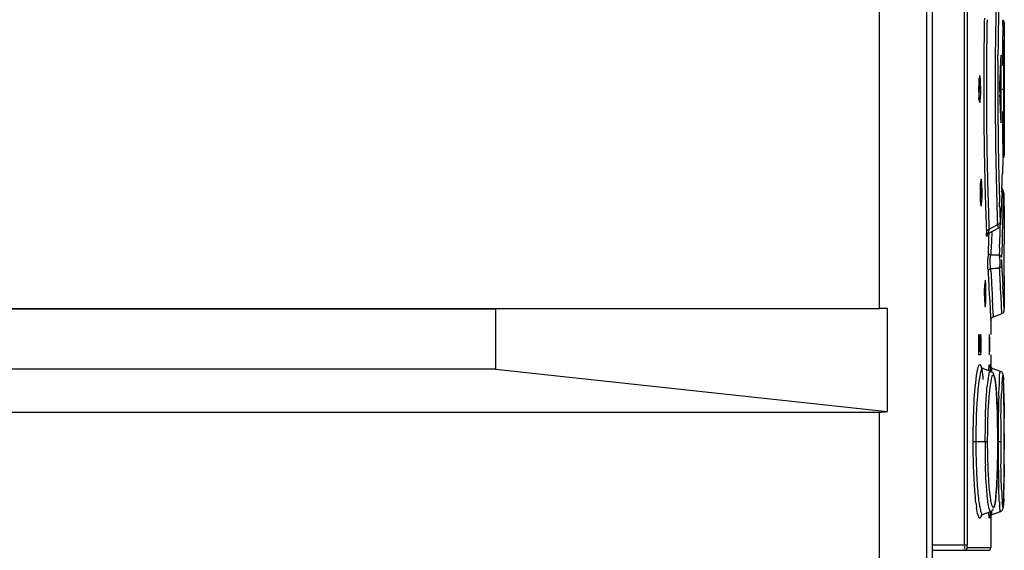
# Model space of a CAD drawing. Header units: inches. Extents: x 0 to 117, y 0 to 83.
# Tile 20 of 59: x 56.05 to 58.94, y 47.41 to 48.97. Entities that reach past the tile are written whole.
import ezdxf

# ---------------------------------------------------------------- set-up
doc = ezdxf.new("R2010")
doc.units = ezdxf.units.IN
doc.header["$LTSCALE"] = 6.431102
doc.header["$MEASUREMENT"] = 0
doc.layers.get('0').update_dxf_attribs({"linetype": 'CONTINUOUS'})

msp = doc.modelspace()

# ---------------------------------------------------------------- linework, layer by layer
at = {"color": 7, "linetype": 'CONTINUOUS'}
for p, q in [((58.7083, 54.707), (58.7083, 28.847)), ((58.7248, 52.4506), (58.7248, 47.3876)), ((58.8194, 47.4292), (58.8194, 52.441)), ((58.8272, 52.441), (58.8272, 47.4292)), ((58.5706, 48.1213), (58.5706, 49.1961)), ((58.9363, 48.9577), (58.9362, 48.9548)), ((58.9362, 48.9548), (58.9363, 48.9573)), ((58.9359, 48.932), (58.9357, 48.9199)), ((58.936, 48.9421), (58.9359, 48.932)), ((58.9361, 48.9498), (58.936, 48.9421)), ((58.9362, 48.9536), (58.9361, 48.9498)), ((58.9362, 48.9548), (58.9362, 48.9536)), ((58.9362, 48.9536), (58.9362, 48.9548)), ((58.9363, 48.9548), (58.9363, 48.573)), ((58.9353, 48.8887), (58.9355, 48.9046)), ((58.9177, 48.847), (58.9178, 48.8623)), ((58.9272, 48.8629), (58.9271, 48.8593)), ((58.9275, 48.6733), (58.9275, 48.8544)), ((58.9347, 48.8098), (58.9348, 48.8312)), ((58.9346, 48.7874), (58.9347, 48.8098)), ((58.9346, 48.7639), (58.9346, 48.7874)), ((58.9235, 48.7769), (58.9235, 48.7509)), ((58.9305, 48.7639), (58.9346, 48.7639)), ((58.9346, 48.7583), (58.9346, 48.7639)), ((58.9346, 48.7405), (58.9346, 48.7583)), ((58.9347, 48.7181), (58.9346, 48.7405)), ((58.9348, 48.6967), (58.9347, 48.7181)), ((58.9349, 48.676), (58.9348, 48.6967)), ((58.9355, 48.6222), (58.9353, 48.6383)), ((58.9357, 48.6078), (58.9355, 48.6222)), ((58.936, 48.5856), (58.9357, 48.6078)), ((58.9359, 48.5961), (58.9362, 48.5742)), ((58.9361, 48.5779), (58.936, 48.5856)), ((58.932, 48.5587), (58.9308, 48.5173)), ((58.9362, 48.5741), (58.9361, 48.5779)), ((58.9362, 48.5742), (58.9362, 48.573)), ((58.9362, 48.573), (58.9362, 48.5741)), ((58.9363, 48.57), (58.9362, 48.573)), ((58.9362, 48.573), (58.9363, 48.5704)), ((58.8792, 48.5005), (58.8795, 48.4906)), ((58.8871, 48.5044), (58.8875, 48.4908)), ((58.9294, 48.4758), (58.9287, 48.4551)), ((58.8807, 48.4469), (58.8811, 48.4306)), ((58.9287, 48.4551), (58.9279, 48.4344)), ((58.934, 48.4365), (58.9344, 48.4572)), ((58.9347, 48.4593), (58.9347, 48.4596)), ((58.9347, 48.4593), (58.935, 48.4489)), ((58.935, 48.4489), (58.9351, 48.4441)), ((58.9351, 48.4441), (58.9355, 48.4315)), ((58.9227, 48.4194), (58.9223, 48.4319)), ((58.927, 48.4137), (58.9262, 48.3929)), ((58.9279, 48.4344), (58.927, 48.4137)), ((58.933, 48.3949), (58.9335, 48.4157)), ((58.9335, 48.4157), (58.934, 48.4365)), ((58.9355, 48.4315), (58.9362, 48.4111)), ((58.9361, 48.4137), (58.9358, 48.4213)), ((58.9362, 48.411), (58.9361, 48.4137)), ((58.9362, 48.4111), (58.9362, 48.4095)), ((58.9363, 48.4079), (58.9362, 48.411)), ((58.9362, 48.4095), (58.9363, 48.4079)), ((58.9262, 48.3929), (58.9254, 48.3758)), ((58.9325, 48.3742), (58.933, 48.3949)), ((58.9363, 48.408), (58.9363, 48.3229)), ((58.8836, 48.3572), (58.884, 48.3461)), ((58.8914, 48.3422), (58.9187, 48.3572)), ((58.8916, 48.3576), (58.8918, 48.3529)), ((58.9165, 48.3668), (58.9163, 48.3713)), ((58.9165, 48.3668), (58.9186, 48.3575)), ((58.9243, 48.3402), (58.9245, 48.3611)), ((58.9245, 48.3611), (58.9245, 48.3648)), ((58.9254, 48.3758), (58.9253, 48.3722)), ((58.9253, 48.3717), (58.9253, 48.3722)), ((58.9314, 48.3326), (58.9325, 48.3742)), ((58.886, 48.3355), (58.8857, 48.3329)), ((58.8865, 48.3436), (58.886, 48.3355)), ((58.8865, 48.3436), (58.8865, 48.3441)), ((58.8905, 48.3292), (58.8897, 48.3071)), ((58.8909, 48.3419), (58.8905, 48.3292)), ((58.8998, 48.3434), (58.8989, 48.3213)), ((58.9236, 48.3195), (58.9243, 48.3402)), ((58.9307, 48.3119), (58.9314, 48.3326)), ((58.8896, 48.3032), (58.8889, 48.285)), ((58.8897, 48.3071), (58.8896, 48.3032)), ((58.8989, 48.3213), (58.8977, 48.2993)), ((58.9225, 48.2988), (58.9236, 48.3195)), ((58.93, 48.2911), (58.9307, 48.3119)), ((58.9358, 48.315), (58.9359, 48.3095)), ((58.9359, 48.2994), (58.9359, 48.3022)), ((58.8959, 48.2736), (58.8966, 48.2773)), ((58.9216, 48.2781), (58.8966, 48.2773)), ((58.9293, 48.2704), (58.93, 48.2911)), ((58.8972, 48.2303), (58.8968, 48.2389)), ((58.9216, 48.2395), (58.922, 48.2315)), ((58.9298, 48.2393), (58.9294, 48.2483)), ((58.9309, 48.2166), (58.9298, 48.2393)), ((58.9363, 48.217), (58.9363, 48.2189)), ((58.9363, 48.2169), (58.9363, 48.1228)), ((58.8914, 48.1832), (58.8925, 48.1619)), ((58.9246, 48.1793), (58.9259, 48.1555)), ((58.9335, 48.166), (58.9323, 48.1891)), ((58.8925, 48.1619), (58.8937, 48.1418)), ((58.9259, 48.1555), (58.9286, 48.1067)), ((58.9346, 48.1469), (58.9335, 48.166)), ((53.567, 48.1213), (58.5706, 48.1213)), ((58.5948, 48.1213), (57.4464, 48.1191)), ((58.5948, 47.8201), (58.5948, 48.1213)), ((58.8937, 48.1418), (58.8947, 48.1236)), ((58.9028, 48.1292), (58.9016, 48.1497)), ((58.9033, 48.1202), (58.9028, 48.1292)), ((58.9354, 48.1323), (58.9346, 48.1469)), ((58.936, 48.1227), (58.9354, 48.1323)), ((58.9363, 48.1173), (58.936, 48.1227)), ((57.4464, 48.1191), (53.567, 48.1191)), ((57.4464, 48.1191), (57.4464, 47.9442)), ((58.8962, 48.0977), (58.8969, 48.0869)), ((58.9036, 48.1151), (58.9033, 48.1202)), ((58.9037, 48.1137), (58.9036, 48.1151)), ((58.9047, 48.0974), (58.9037, 48.1137)), ((58.9047, 48.0974), (58.9286, 48.1061)), ((58.8969, 48.0887), (58.8969, 48.0454)), ((58.8608, 48.0375), (58.8608, 47.9942)), ((58.8644, 48.0375), (58.8644, 47.9942)), ((58.8683, 48.0375), (58.8644, 48.0375)), ((58.8671, 48.0454), (58.8677, 48.0454)), ((58.8683, 47.9942), (58.8683, 48.0375)), ((58.8919, 48.0375), (58.8919, 47.9942)), ((58.8944, 47.9942), (58.8944, 48.0375)), ((58.8677, 47.9863), (58.8621, 47.9863)), ((58.8644, 47.9942), (58.8683, 47.9942)), ((58.8969, 47.9863), (58.8969, 47.9459)), ((58.8698, 47.9478), (58.8687, 47.9489)), ((57.4464, 47.9442), (53.567, 47.9442)), ((57.4464, 47.9442), (58.5948, 47.8201)), ((58.8653, 47.9285), (58.8633, 47.9173)), ((58.873, 47.9459), (58.8726, 47.946)), ((58.8753, 47.9454), (58.873, 47.9459)), ((58.8968, 47.9373), (58.873, 47.9459)), ((58.873, 47.9459), (58.873, 47.9459)), ((58.8968, 47.9373), (58.8968, 47.9373)), ((58.9249, 47.9374), (58.9011, 47.946)), ((58.9082, 47.9182), (58.9097, 47.9104)), ((58.9297, 47.8995), (58.931, 47.9177)), ((58.9339, 47.9184), (58.9343, 47.9106)), ((58.9343, 47.911), (58.9342, 47.9146)), ((58.9345, 47.907), (58.9343, 47.911)), ((58.9346, 47.9024), (58.9345, 47.907)), ((58.9348, 47.8973), (58.9346, 47.9024)), ((58.935, 47.8887), (58.9348, 47.8973)), ((58.9352, 47.8754), (58.935, 47.8887)), ((58.9355, 47.8468), (58.9352, 47.8754)), ((58.9156, 47.8332), (58.9149, 47.848)), ((58.9161, 47.8173), (58.9156, 47.8332)), ((58.9357, 47.8276), (58.9355, 47.8468)), ((53.567, 47.8182), (58.5706, 47.8182)), ((58.5706, 46.7434), (58.5706, 47.8182)), ((58.9165, 47.8002), (58.9161, 47.8173)), ((58.9359, 47.7594), (58.9357, 47.8276)), ((58.9169, 47.7822), (58.9165, 47.8002)), ((58.9171, 47.7632), (58.9169, 47.7822)), ((58.9172, 47.7435), (58.9171, 47.7632)), ((58.9358, 47.6632), (58.9359, 47.7594)), ((58.9359, 47.7558), (58.9359, 47.7324)), ((58.8452, 47.7324), (58.8876, 47.7324)), ((58.9172, 47.7277), (58.9172, 47.7435)), ((58.9172, 47.7324), (58.926, 47.7324)), ((58.9172, 47.7078), (58.9172, 47.7277)), ((58.9359, 47.7324), (58.9359, 47.7088)), ((58.9166, 47.6704), (58.917, 47.6887)), ((58.917, 47.6887), (58.9172, 47.7078)), ((58.9162, 47.653), (58.9166, 47.6704)), ((58.9358, 47.6649), (58.9353, 47.5914)), ((58.9356, 47.621), (58.9358, 47.6632)), ((58.9157, 47.6368), (58.9162, 47.653)), ((58.9354, 47.5989), (58.9356, 47.621)), ((58.9347, 47.5653), (58.9349, 47.5739)), ((58.9349, 47.5739), (58.9351, 47.5838)), ((58.9351, 47.5838), (58.9354, 47.5989)), ((58.8998, 47.5464), (58.898, 47.5542)), ((58.9311, 47.5464), (58.9304, 47.5542)), ((58.9347, 47.565), (58.9339, 47.5469)), ((58.9344, 47.5557), (58.9346, 47.5603)), ((58.9346, 47.5603), (58.9347, 47.5653)), ((58.8726, 47.5187), (58.873, 47.5188)), ((58.873, 47.5188), (58.8968, 47.5275)), ((58.873, 47.5188), (58.8753, 47.5193)), ((58.8914, 47.5169), (58.8907, 47.5251)), ((58.8968, 47.5275), (58.8968, 47.5275)), ((58.8969, 47.5188), (58.8969, 47.4213)), ((58.8985, 47.5174), (58.9011, 47.5187)), ((58.9011, 47.5187), (58.9249, 47.5274)), ((58.7248, 47.4292), (58.8272, 47.4292)), ((58.7248, 47.4135), (58.8882, 47.4135)), ((58.8281, 47.4213), (58.8961, 47.4213))]:
    msp.add_line(p, q, dxfattribs=at)
for points in [[(58.9363, 48.9576), (58.936, 48.9601), (58.9352, 48.9627), (58.9338, 48.965), (58.9321, 48.9668)], [(58.9228, 48.7694), (58.9228, 48.7689), (58.9228, 48.7684), (58.9228, 48.7678), (58.9228, 48.7672), (58.9228, 48.7666), (58.9227, 48.7659), (58.9227, 48.7652), (58.9227, 48.7646)], [(58.9227, 48.7632), (58.9227, 48.7625), (58.9227, 48.7618), (58.9228, 48.7612), (58.9228, 48.7605), (58.9228, 48.7599), (58.9228, 48.7594), (58.9228, 48.7588), (58.9228, 48.7583)], [(58.9321, 48.5609), (58.9338, 48.5627), (58.9352, 48.5651), (58.936, 48.5676), (58.9363, 48.5701)], [(58.9343, 48.4643), (58.934, 48.4653), (58.9335, 48.4665), (58.9329, 48.4677), (58.9321, 48.4688), (58.9313, 48.4698), (58.9302, 48.4708), (58.929, 48.4716), (58.9277, 48.4723)], [(58.9347, 48.4596), (58.9347, 48.46), (58.9347, 48.4607), (58.9346, 48.4613), (58.9346, 48.4619), (58.9345, 48.4626), (58.9344, 48.4634), (58.9343, 48.4643)], [(58.9187, 48.3572), (58.9194, 48.3576), (58.921, 48.3588), (58.9222, 48.3602), (58.9232, 48.3616), (58.9239, 48.363), (58.9244, 48.3644), (58.9247, 48.3657)], [(58.9247, 48.3657), (58.9249, 48.3667), (58.925, 48.3678), (58.9251, 48.3689), (58.9252, 48.3702), (58.9253, 48.3717)], [(58.8859, 48.3351), (58.8859, 48.335), (58.8859, 48.3351), (58.886, 48.3355), (58.8862, 48.3361), (58.8866, 48.3371), (58.8873, 48.3383), (58.8883, 48.3397), (58.8896, 48.3409), (58.8911, 48.342), (58.8916, 48.3423)], [(58.8969, 48.0865), (58.8969, 48.0871), (58.8971, 48.0884), (58.8974, 48.0897), (58.8979, 48.0911), (58.8986, 48.0924), (58.8995, 48.0937)], [(58.8995, 48.0937), (58.9006, 48.0948), (58.9018, 48.0959), (58.9032, 48.0968), (58.9047, 48.0974)], [(58.9287, 48.1061), (58.9301, 48.1068), (58.9315, 48.1077), (58.9327, 48.1087), (58.9338, 48.1099), (58.9346, 48.1112), (58.9353, 48.1125), (58.9358, 48.1138), (58.9361, 48.1152), (58.9363, 48.1165), (58.9363, 48.1173)], [(58.9011, 47.946), (58.9008, 47.9462), (58.8983, 47.9475), (58.8965, 47.9492), (58.8953, 47.9507), (58.8947, 47.9518), (58.8943, 47.9527), (58.8942, 47.9532), (58.8941, 47.9533), (58.8941, 47.9533)], [(58.873, 47.9459), (58.8721, 47.9463), (58.8698, 47.9478)], [(58.9149, 47.848), (58.9146, 47.8549), (58.9143, 47.8616), (58.9139, 47.8679), (58.9135, 47.8739), (58.9131, 47.8796), (58.9127, 47.885), (58.9122, 47.8901), (58.9118, 47.8949), (58.9113, 47.8994), (58.9108, 47.9036), (58.9103, 47.9074), (58.9098, 47.911), (58.9093, 47.9143), (58.9087, 47.9173), (58.9081, 47.92), (58.9075, 47.9225), (58.9069, 47.9247), (58.9062, 47.9269), (58.9053, 47.9289), (58.9043, 47.9308), (58.9027, 47.933), (58.9003, 47.9353), (58.8968, 47.9373)], [(58.9342, 47.9146), (58.9341, 47.9163), (58.934, 47.9178), (58.9339, 47.9192), (58.9338, 47.9205), (58.9337, 47.9217), (58.9336, 47.9228), (58.9335, 47.9238), (58.9334, 47.9248), (58.9333, 47.9257), (58.9331, 47.9266), (58.9329, 47.9274), (58.9328, 47.9283), (58.9324, 47.9294), (58.9319, 47.9308), (58.9311, 47.9324), (58.9297, 47.9341), (58.9277, 47.9359), (58.9249, 47.9374)], [(58.9107, 47.5603), (58.9112, 47.5644), (58.9117, 47.5687), (58.9121, 47.5733), (58.9126, 47.5783), (58.913, 47.5836), (58.9134, 47.5891), (58.9138, 47.595), (58.9141, 47.6012), (58.9145, 47.6077), (58.9148, 47.6145), (58.9152, 47.6217), (58.9157, 47.6368)], [(58.908, 47.5443), (58.9086, 47.547), (58.9092, 47.5499), (58.9097, 47.553), (58.9102, 47.5565), (58.9107, 47.5603)], [(58.9298, 47.5306), (58.9311, 47.5324), (58.9319, 47.534), (58.9325, 47.5355), (58.9328, 47.5366), (58.933, 47.5375), (58.9332, 47.5385), (58.9333, 47.5394), (58.9334, 47.5404), (58.9335, 47.5415), (58.9337, 47.5426), (58.9338, 47.5439), (58.9339, 47.5452), (58.934, 47.5467), (58.9341, 47.5482), (58.9342, 47.5499)], [(58.9342, 47.5499), (58.9342, 47.5517), (58.9344, 47.5557)], [(58.8688, 47.5162), (58.8686, 47.5157), (58.8683, 47.5151), (58.8686, 47.5156), (58.8698, 47.517), (58.8721, 47.5185), (58.873, 47.5188)], [(58.8943, 47.5122), (58.8942, 47.512), (58.8942, 47.5116), (58.8941, 47.5114), (58.8941, 47.5114), (58.8942, 47.5115), (58.8943, 47.5121), (58.8947, 47.513), (58.8955, 47.5143), (58.8967, 47.5158), (58.8985, 47.5174)], [(58.8968, 47.5275), (58.9002, 47.5293), (58.9026, 47.5316), (58.9042, 47.5337), (58.9052, 47.5357)], [(58.9061, 47.5376), (58.9068, 47.5398), (58.9074, 47.5419), (58.908, 47.5443)], [(58.9249, 47.5274), (58.9278, 47.5289), (58.9298, 47.5306)]]:
    msp.add_lwpolyline(points, dxfattribs=at)
for centre, radius, start, end in [((70.8767, 48.7505), 11.9673, 178.74062, 178.99709), ((70.0165, 48.7624), 11.0992, 178.72418, 178.99591), ((69.8519, 48.7638), 10.9758, 178.91463, 179.83923), ((69.3051, 48.7616), 10.4212, 178.86961, 179.82813), ((70.1266, 48.7624), 11.2171, 178.99116, 179.84895), ((69.9965, 48.7624), 11.0792, 178.99423, 179.48354), ((69.5285, 48.7734), 10.5979, 179.04182, 179.19186), ((70.5507, 48.7551), 11.6162, 179.0209, 179.26231), ((69.9222, 48.7678), 10.9916, 179.19134, 179.34241), ((69.9915, 48.7671), 11.061, 179.34312, 179.66524), ((69.7571, 48.7664), 10.8225, 179.35247, 179.65717), ((69.8373, 48.7644), 10.9199, 179.56668, 179.85896), ((69.9644, 48.7639), 11.0883, 179.84137, 180.15295), ((69.1144, 48.7643), 10.2305, 179.83964, 180.17061), ((70.0359, 48.7639), 11.1263, 179.85524, 180.14795), ((70.01, 48.7639), 11.0926, 179.8582, 180.14891), ((59.3362, 48.7638), 0.475, 179.1357, 179.9972), ((58.342, 48.7639), 0.5213, 359.2584, 359.9984), ((69.8593, 48.764), 10.9832, 180.15501, 181.08101), ((69.3875, 48.7671), 10.5036, 180.18139, 181.13108), ((70.1348, 48.7654), 11.2252, 180.15416, 181.01063), ((69.8366, 48.7633), 10.9192, 180.14814, 180.44017), ((69.9016, 48.7604), 10.971, 180.3247, 180.65384), ((69.9601, 48.7648), 11.0427, 180.44301, 181.01175), ((69.7997, 48.7616), 10.8651, 180.4517, 180.65012), ((70.3323, 48.7655), 11.4018, 180.65484, 180.94678), ((69.9172, 48.7646), 11.0411, 181.07838, 181.37079), ((70.6334, 48.7896), 11.7497, 181.12123, 181.39103), ((70.8711, 48.7771), 11.9616, 181.00475, 181.26091), ((70.0394, 48.7657), 11.122, 181.00928, 181.27942), ((71.131, 48.7829), 12.2216, 181.26116, 181.50249), ((70.0968, 48.7672), 11.1794, 181.28045, 181.53653), ((47.8882, 48.8654), 11.048, 357.97923, 358.19432), ((59.373, 48.4605), 0.5074, 179.1907, 179.9974), ((70.024, 48.7676), 11.148, 181.42362, 181.64852), ((71.0901, 48.8007), 12.2066, 181.45505, 181.64059), ((70.3089, 48.7728), 11.3916, 181.53603, 181.71479), ((58.3068, 48.4605), 0.5606, 359.3103, 359.9985), ((71.1649, 48.8028), 12.2814, 181.64027, 181.87661), ((71.3353, 48.7881), 12.426, 181.50199, 181.72867), ((59.3366, 48.4552), 0.4021, 179.4183, 179.8004), ((70.3545, 48.7772), 11.4786, 181.73033, 181.90598), ((71.2275, 48.7848), 12.3181, 181.72825, 181.92373), ((70.2819, 48.7718), 11.3646, 181.77682, 182.00885), ((70.4372, 48.7799), 11.5613, 181.90583, 182.09515), ((70.9376, 48.7953), 12.054, 181.87615, 182.08058), ((58.9398, 48.3465), 0.0485, 172.4108, 176.7282), ((59.2362, 48.36), 0.3525, 182.2489, 183.0996), ((58.2904, 48.3582), 0.6096, 358.6056, 358.9317), ((60.4324, 48.2116), 1.5372, 176.7279, 177.2783), ((60.4013, 48.2205), 1.4809, 176.9693, 177.5778), ((59.6151, 48.2601), 0.7266, 178.4897, 179.4475), ((59.4944, 48.2633), 0.6059, 177.9437, 178.4894), ((59.7593, 48.2441), 0.8633, 177.3151, 177.7999), ((59.7762, 48.2478), 0.8552, 177.6289, 177.9644), ((58.8108, 48.2572), 0.1122, 350.9619, 352.675), ((59.3705, 48.2516), 0.4819, 181.9073, 182.544), ((64.5155, 48.4888), 5.6324, 182.6311, 183.1108), ((70.1299, 48.8026), 11.2472, 182.91673, 183.04692), ((70.5931, 48.7955), 11.6847, 182.76644, 182.88492), ((70.7796, 48.8068), 11.8634, 182.85174, 182.98433), ((58.1654, 48.1656), 0.7134, 359.9816, 1.1902), ((70.3598, 48.8149), 11.4775, 183.04736, 183.1962), ((72.028, 48.8681), 13.1215, 182.88633, 183.00908), ((59.5395, 48.1653), 0.661, 179.3705, 179.9979), ((58.1253, 48.1653), 0.7535, 359.4863, 359.999), ((71.5006, 48.8789), 12.6201, 183.19737, 183.31235), ((58.575, 44.5678), 3.5535, 89.6882, 90.0714), ((64.9792, 48.4676), 6.0942, 183.23645, 183.48001), ((60.085, 47.8317), 1.1573, 176.6409, 177.2443), ((58.2312, 47.8802), 0.7038, 1.6574, 2.4733), ((57.5745, 47.8607), 1.3608, 1.1689, 1.6809), ((62.1058, 47.7655), 3.1872, 178.2163, 178.5615), ((60.6201, 47.8057), 1.693, 177.2351, 177.7167), ((56.5725, 47.8398), 2.3629, 0.8314, 1.1799), ((63.4697, 47.7351), 4.5515, 178.6098, 179.7339), ((61.0276, 47.7341), 2.1477, 178.1709, 179.4101), ((63.4145, 47.732), 4.4885, 179.1369, 179.6957), ((40.0982, 47.738), 18.8377, 0.05391, 0.18728), ((61.1254, 47.7325), 2.2456, 179.3937, 180.0025), ((63.7843, 47.7326), 4.8661, 179.7216, 180.0029), ((64.1503, 47.727), 5.2244, 179.6839, 179.9417), ((61.0663, 47.7317), 2.1864, 179.9817, 181.8201), ((63.7668, 47.7322), 4.8486, 179.9977, 180.8291), ((63.9066, 47.7363), 4.9806, 180.0449, 180.3131), ((63.3761, 47.7326), 4.4502, 180.3029, 180.8662), ((40.0239, 47.7267), 18.912, 359.81287, 359.94584), ((62.5695, 47.7121), 3.6511, 180.7861, 181.7528), ((60.5812, 47.6574), 1.6541, 182.3065, 182.8054), ((60.0434, 47.6308), 1.1156, 182.7954, 183.4217), ((57.515, 47.6055), 1.4202, 358.3666, 358.8567), ((56.5036, 47.6261), 2.4319, 358.8465, 359.1813), ((59.3365, 47.6092), 0.4863, 186.6877, 188.3791), ((59.6333, 47.5944), 0.7125, 183.1855, 184.0441), ((59.5682, 47.6021), 0.6396, 183.3963, 184.2976), ((58.889, 47.4213), 0.00787, 270, 360)]:
    msp.add_arc(centre, radius, start, end, dxfattribs=at)
for centre, major_axis, ratio, start_param, end_param in [((47.8792, 49.3144), (-5.8131, 9.4057), 1, -2.168211, -2.165477), ((47.8792, 49.3144), (3.8891, 10.3506), 1, -1.259773, -1.255222), ((47.8792, 49.3144), (10.7613, -2.5404), 1, 0.18252, 0.183432), ((47.8792, 48.2134), (8.1983, -7.4194), 1, 0.783045, 0.783956), ((47.8792, 48.2134), (-7.4869, 8.1367), 1, -2.272991, -2.267143), ((47.8792, 48.2134), (7.5349, 8.0923), 1, -0.779946, -0.779419), ((47.8792, 48.2134), (2.5404, 10.7613), 1, -1.331189, -1.330279), ((47.8792, 48.2134), (-0.7323, 11.0328), 1, -1.629035, -1.628379), ((47.8792, 48.2134), (0, 11.0571), 1, -1.563923, -1.563013), ((47.8792, 48.2134), (10.7613, -2.5404), 1, 0.238697, 0.239607), ((47.8792, 48.2134), (10.2154, -4.2314), 1, 0.397752, 0.399572), ((47.8792, 48.2134), (9.0382, 6.3694), 1, -0.607923, -0.607013), ((47.8792, 48.2134), (10.2154, 4.2314), 1, -0.387646, -0.386736), ((47.8792, 48.2134), (11.0571, 0), 1, 0.002323, 0.005053), ((47.8792, 48.2134), (0, 11.0571), 1, -1.566653, -1.565743), ((47.8792, 48.2134), (10.9742, 1.351), 1, -0.119256, -0.118346), ((47.8792, 48.2134), (10.7613, 2.5404), 1, -0.2295, -0.22859), ((47.8792, 48.2134), (9.2713, -6.0252), 1, 0.5777, 0.578609), ((47.8792, 48.2134), (7.8185, 7.8185), 1, -0.783985, -0.783075), ((47.8792, 48.2134), (1.351, 10.9742), 1, -1.447803, -1.446893), ((47.8792, 48.2134), (9.156, -6.1989), 1, 0.595649, 0.596558), ((58.5508, 47.9757), (-0.1181, 0.1181), 0.881619, -3.864159, -3.707068)]:
    msp.add_ellipse(centre, major_axis=major_axis, ratio=ratio, start_param=start_param, end_param=end_param, dxfattribs=at)
for points, knots in [([(58.9321, 48.9507), (58.9321, 48.9548), (58.9321, 48.9597), (58.9321, 48.9646), (58.932, 48.9653)], [0, 0, 0, 0, 0.850493, 1, 1, 1, 1]), ([(58.9275, 48.8544), (58.9275, 48.8562), (58.9272, 48.8589), (58.9276, 48.8619), (58.9272, 48.8629)], [0, 0, 0, 0, 0.622291, 1, 1, 1, 1]), ([(58.8643, 48.8032), (58.8635, 48.8032), (58.8632, 48.7987), (58.8614, 48.7899), (58.8614, 48.7787), (58.8613, 48.771)], [0, 0, 0, 0, 0.078875, 0.287807, 1, 1, 1, 1]), ([(58.8634, 48.7639), (58.8634, 48.7717), (58.8632, 48.7817), (58.8625, 48.7916), (58.8623, 48.7937)], [0, 0, 0, 0, 0.793042, 1, 1, 1, 1]), ([(58.8663, 48.7939), (58.8661, 48.7962), (58.8655, 48.7985), (58.8652, 48.8032), (58.8643, 48.8032)], [0, 0, 0, 0, 0.726419, 1, 1, 1, 1]), ([(58.8673, 48.7639), (58.8673, 48.7718), (58.8671, 48.7818), (58.8665, 48.7918), (58.8663, 48.7939)], [0, 0, 0, 0, 0.793943, 1, 1, 1, 1]), ([(58.8612, 48.7639), (58.8612, 48.7559), (58.8614, 48.7459), (58.8622, 48.736), (58.8623, 48.7339)], [0, 0, 0, 0, 0.793562, 1, 1, 1, 1]), ([(58.8643, 48.7245), (58.8654, 48.7245), (58.8655, 48.7304), (58.8676, 48.7409), (58.8673, 48.7546), (58.8673, 48.7639)], [0, 0, 0, 0, 0.080815, 0.296852, 1, 1, 1, 1]), ([(58.8623, 48.7339), (58.8625, 48.732), (58.8629, 48.7291), (58.8634, 48.7262), (58.8638, 48.7251)], [0, 0, 0, 0, 0.633733, 1, 1, 1, 1]), ([(58.9272, 48.6653), (58.9276, 48.6653), (58.9269, 48.6684), (58.9274, 48.6694), (58.9273, 48.6708)], [0, 0, 0, 0, 0.224817, 1, 1, 1, 1]), ([(58.9269, 48.6677), (58.927, 48.6672), (58.9272, 48.6666), (58.927, 48.6654), (58.9272, 48.6653)], [0, 0, 0, 0, 0.712465, 1, 1, 1, 1]), ([(58.9321, 48.5771), (58.9321, 48.5729), (58.9321, 48.5681), (58.9321, 48.5632), (58.932, 48.5625)], [0, 0, 0, 0, 0.853693, 1, 1, 1, 1]), ([(58.8685, 48.4999), (58.8677, 48.4999), (58.8675, 48.4953), (58.8657, 48.4866), (58.8658, 48.4754), (58.8657, 48.4677)], [0, 0, 0, 0, 0.07816, 0.287128, 1, 1, 1, 1]), ([(58.8703, 48.4906), (58.8701, 48.4929), (58.8695, 48.4951), (58.8694, 48.4999), (58.8685, 48.4999)], [0, 0, 0, 0, 0.728201, 1, 1, 1, 1]), ([(58.8673, 48.4605), (58.8673, 48.4679), (58.8672, 48.4772), (58.8667, 48.4866), (58.8665, 48.4886)], [0, 0, 0, 0, 0.786357, 1, 1, 1, 1]), ([(58.8713, 48.4605), (58.8713, 48.4685), (58.8711, 48.4785), (58.8705, 48.4885), (58.8703, 48.4906)], [0, 0, 0, 0, 0.793994, 1, 1, 1, 1]), ([(58.8656, 48.4605), (58.8656, 48.4526), (58.8658, 48.4426), (58.8665, 48.4326), (58.8667, 48.4306)], [0, 0, 0, 0, 0.793617, 1, 1, 1, 1]), ([(58.8685, 48.4211), (58.8696, 48.4211), (58.8695, 48.4271), (58.8717, 48.4375), (58.8713, 48.4512), (58.8713, 48.4605)], [0, 0, 0, 0, 0.080237, 0.296331, 1, 1, 1, 1]), ([(58.9266, 48.4651), (58.928, 48.4647), (58.9304, 48.4635), (58.9324, 48.4616), (58.9332, 48.4606)], [0, 0, 0, 0, 0.51829, 1, 1, 1, 1]), ([(58.9332, 48.4606), (58.9335, 48.46), (58.9341, 48.459), (58.9344, 48.4578), (58.9344, 48.4572)], [0, 0, 0, 0, 0.522531, 1, 1, 1, 1]), ([(58.9347, 48.4593), (58.9347, 48.4602), (58.9346, 48.4638), (58.9345, 48.4602), (58.9345, 48.4593)], [0, 0, 0, 0, 0.497995, 1, 1, 1, 1]), ([(58.8667, 48.4306), (58.8668, 48.4287), (58.8672, 48.4258), (58.8676, 48.4228), (58.868, 48.4218)], [0, 0, 0, 0, 0.634387, 1, 1, 1, 1]), ([(58.8918, 48.3529), (58.8906, 48.3526), (58.8886, 48.3518), (58.8867, 48.3505), (58.886, 48.3497)], [0, 0, 0, 0, 0.519654, 1, 1, 1, 1]), ([(58.9253, 48.3722), (58.9252, 48.3705), (58.9247, 48.3631), (58.9245, 48.3713), (58.9245, 48.3734)], [0, 0, 0, 0, 0.448741, 1, 1, 1, 1]), ([(58.8857, 48.3329), (58.8857, 48.3326), (58.8836, 48.3334), (58.8853, 48.3369), (58.8843, 48.3393), (58.8842, 48.3409)], [0, 0, 0, 0, 0.088136, 0.445327, 1, 1, 1, 1]), ([(58.886, 48.3497), (58.8854, 48.3492), (58.8845, 48.3481), (58.884, 48.3468), (58.884, 48.3461)], [0, 0, 0, 0, 0.539875, 1, 1, 1, 1]), ([(58.892, 48.3425), (58.8915, 48.3423), (58.8915, 48.3464), (58.8913, 48.3475), (58.8914, 48.3493)], [0, 0, 0, 0, 0.24373, 1, 1, 1, 1]), ([(58.9359, 48.3229), (58.9351, 48.3229), (58.9367, 48.3186), (58.9358, 48.3168), (58.9358, 48.315)], [0, 0, 0, 0, 0.323253, 1, 1, 1, 1]), ([(58.8888, 48.2356), (58.8887, 48.2379), (58.8884, 48.2484), (58.8884, 48.2589), (58.8885, 48.2671)], [0, 0, 0, 0, 0.218684, 1, 1, 1, 1]), ([(58.8968, 48.2389), (58.8963, 48.2412), (58.8947, 48.2527), (58.8946, 48.2645), (58.8959, 48.2736)], [0, 0, 0, 0, 0.203404, 1, 1, 1, 1]), ([(58.9294, 48.2483), (58.9292, 48.253), (58.9293, 48.2585), (58.9291, 48.2642), (58.9293, 48.265)], [0, 0, 0, 0, 0.842672, 1, 1, 1, 1]), ([(58.8806, 48.2047), (58.8798, 48.2047), (58.8801, 48.2), (58.8782, 48.1915), (58.8785, 48.1803), (58.8785, 48.1726)], [0, 0, 0, 0, 0.075878, 0.28481, 1, 1, 1, 1]), ([(58.882, 48.1953), (58.8819, 48.1976), (58.8811, 48.1997), (58.8815, 48.2047), (58.8806, 48.2047)], [0, 0, 0, 0, 0.733329, 1, 1, 1, 1]), ([(58.8827, 48.1653), (58.8827, 48.1732), (58.8826, 48.1832), (58.8821, 48.1932), (58.882, 48.1953)], [0, 0, 0, 0, 0.793607, 1, 1, 1, 1]), ([(58.8784, 48.1653), (58.8784, 48.1574), (58.8786, 48.1474), (58.8791, 48.1375), (58.8792, 48.1354)], [0, 0, 0, 0, 0.793563, 1, 1, 1, 1]), ([(58.8806, 48.126), (58.8817, 48.126), (58.8811, 48.132), (58.8826, 48.1382), (58.8825, 48.1513), (58.8827, 48.1603), (58.8827, 48.1653)], [0, 0, 0, 0, 0.078498, 0.294724, 0.618865, 1, 1, 1, 1]), ([(58.8792, 48.1354), (58.8793, 48.1335), (58.8796, 48.1306), (58.8799, 48.1277), (58.8802, 48.1266)], [0, 0, 0, 0, 0.635091, 1, 1, 1, 1]), ([(58.8614, 48.0454), (58.8605, 48.0454), (58.8615, 48.041), (58.8608, 48.0393), (58.8608, 48.0375)], [0, 0, 0, 0, 0.325862, 1, 1, 1, 1]), ([(58.8644, 48.0375), (58.8644, 48.0393), (58.8636, 48.041), (58.8646, 48.0454), (58.8638, 48.0454)], [0, 0, 0, 0, 0.674621, 1, 1, 1, 1]), ([(58.8683, 48.0375), (58.8683, 48.0393), (58.8676, 48.041), (58.8686, 48.0454), (58.8677, 48.0454)], [0, 0, 0, 0, 0.67464, 1, 1, 1, 1]), ([(58.8921, 48.0454), (58.8913, 48.0454), (58.8927, 48.041), (58.8919, 48.0393), (58.8919, 48.0375)], [0, 0, 0, 0, 0.323582, 1, 1, 1, 1]), ([(58.8608, 47.9942), (58.8608, 47.9924), (58.8615, 47.9906), (58.8605, 47.9863), (58.8614, 47.9863)], [0, 0, 0, 0, 0.674138, 1, 1, 1, 1]), ([(58.8677, 47.9863), (58.8686, 47.9863), (58.8676, 47.9906), (58.8683, 47.9924), (58.8683, 47.9942)], [0, 0, 0, 0, 0.325358, 1, 1, 1, 1]), ([(58.8919, 47.9942), (58.8919, 47.9924), (58.8927, 47.9907), (58.8913, 47.9863), (58.8921, 47.9863)], [0, 0, 0, 0, 0.676418, 1, 1, 1, 1]), ([(58.8452, 47.7324), (58.8452, 47.7639), (58.8474, 47.8303), (58.8484, 47.874), (58.8606, 47.97), (58.8675, 47.9541)], [0, 0, 0, 0, 0.422802, 0.767192, 1, 1, 1, 1]), ([(58.8675, 47.9541), (58.8678, 47.9533), (58.8685, 47.9514), (58.869, 47.9495), (58.8693, 47.9484)], [0, 0, 0, 0, 0.443916, 1, 1, 1, 1]), ([(58.8693, 47.9484), (58.8698, 47.9463), (58.8721, 47.9349), (58.8732, 47.9233), (58.874, 47.9139)], [0, 0, 0, 0, 0.18386, 1, 1, 1, 1]), ([(58.8907, 47.9397), (58.891, 47.943), (58.8919, 47.9488), (58.8916, 47.9538), (58.8938, 47.9584), (58.894, 47.9551), (58.8942, 47.9541)], [0, 0, 0, 0, 0.4885, 0.772065, 0.851231, 1, 1, 1, 1]), ([(58.8943, 47.9531), (58.8944, 47.9522), (58.8948, 47.9472), (58.8951, 47.9422), (58.8952, 47.9381)], [0, 0, 0, 0, 0.18277, 1, 1, 1, 1]), ([(58.8726, 47.9461), (58.8708, 47.9463), (58.8673, 47.9381), (58.8662, 47.933), (58.8653, 47.9285)], [0, 0, 0, 0, 0.286957, 1, 1, 1, 1]), ([(58.881, 47.8027), (58.8815, 47.8202), (58.8831, 47.8514), (58.8857, 47.8932), (58.8907, 47.9189), (58.8922, 47.9345), (58.8956, 47.9371)], [0, 0, 0, 0, 0.386753, 0.697354, 0.9068, 1, 1, 1, 1]), ([(58.8932, 47.8736), (58.8945, 47.8873), (58.8953, 47.8964), (58.9015, 47.9285), (58.9049, 47.9259)], [0, 0, 0, 0, 0.760955, 1, 1, 1, 1]), ([(58.8956, 47.9371), (58.8958, 47.9372), (58.8962, 47.9374), (58.8966, 47.9374), (58.8968, 47.9373)], [0, 0, 0, 0, 0.526248, 1, 1, 1, 1]), ([(58.8991, 47.9362), (58.8994, 47.9383), (58.8998, 47.9415), (58.9002, 47.9448), (58.9007, 47.9458)], [0, 0, 0, 0, 0.669327, 1, 1, 1, 1]), ([(58.9049, 47.9259), (58.9058, 47.9252), (58.907, 47.9225), (58.9078, 47.9199), (58.9082, 47.9182)], [0, 0, 0, 0, 0.362313, 1, 1, 1, 1]), ([(58.9201, 47.8647), (58.9206, 47.8818), (58.9236, 47.9053), (58.9216, 47.9307), (58.9246, 47.9371)], [0, 0, 0, 0, 0.706747, 1, 1, 1, 1]), ([(58.931, 47.9177), (58.9313, 47.9206), (58.9326, 47.9316), (58.9337, 47.921), (58.9339, 47.9184)], [0, 0, 0, 0, 0.520786, 1, 1, 1, 1]), ([(58.8633, 47.9173), (58.8615, 47.9061), (58.8545, 47.8446), (58.853, 47.7828), (58.8529, 47.7324)], [0, 0, 0, 0, 0.184276, 1, 1, 1, 1]), ([(58.9097, 47.9104), (58.9101, 47.9079), (58.9118, 47.8958), (58.9128, 47.8836), (58.9134, 47.8738)], [0, 0, 0, 0, 0.20054, 1, 1, 1, 1]), ([(58.8876, 47.7324), (58.8876, 47.7454), (58.8881, 47.7926), (58.8899, 47.8397), (58.8932, 47.8736)], [0, 0, 0, 0, 0.27755, 1, 1, 1, 1]), ([(58.9134, 47.8738), (58.9141, 47.8639), (58.9166, 47.8168), (58.9172, 47.7696), (58.9172, 47.7324)], [0, 0, 0, 0, 0.210859, 1, 1, 1, 1]), ([(58.9265, 47.7996), (58.9266, 47.8064), (58.927, 47.8309), (58.9277, 47.8554), (58.9284, 47.8731)], [0, 0, 0, 0, 0.277246, 1, 1, 1, 1]), ([(58.9352, 47.8741), (58.9353, 47.8686), (58.9356, 47.8438), (58.9357, 47.819), (58.9358, 47.7996)], [0, 0, 0, 0, 0.218403, 1, 1, 1, 1]), ([(58.8535, 47.5526), (58.8521, 47.5645), (58.8467, 47.6243), (58.8452, 47.6843), (58.8452, 47.7324)], [0, 0, 0, 0, 0.199421, 1, 1, 1, 1]), ([(58.8529, 47.7324), (58.853, 47.706), (58.8539, 47.6568), (58.8577, 47.5924), (58.8622, 47.5488), (58.8673, 47.5275), (58.8696, 47.5203), (58.8715, 47.519)], [0, 0, 0, 0, 0.368126, 0.684024, 0.903735, 0.968021, 1, 1, 1, 1]), ([(58.8932, 47.5908), (58.8922, 47.6007), (58.8887, 47.6478), (58.8876, 47.6951), (58.8876, 47.7324)], [0, 0, 0, 0, 0.210865, 1, 1, 1, 1]), ([(58.9172, 47.7324), (58.9172, 47.7193), (58.9169, 47.6724), (58.9158, 47.6254), (58.9135, 47.5915)], [0, 0, 0, 0, 0.277365, 1, 1, 1, 1]), ([(58.8902, 47.5443), (58.889, 47.551), (58.8838, 47.5901), (58.882, 47.6296), (58.881, 47.6622)], [0, 0, 0, 0, 0.173249, 1, 1, 1, 1]), ([(58.9284, 47.5908), (58.9282, 47.5962), (58.9273, 47.6211), (58.9268, 47.6459), (58.9265, 47.6653)], [0, 0, 0, 0, 0.218537, 1, 1, 1, 1]), ([(58.898, 47.5542), (58.8976, 47.5566), (58.8955, 47.5687), (58.8941, 47.581), (58.8932, 47.5908)], [0, 0, 0, 0, 0.200513, 1, 1, 1, 1]), ([(58.9135, 47.5915), (58.9128, 47.5817), (58.9104, 47.5647), (58.9104, 47.5493), (58.9031, 47.5349), (58.9006, 47.5436), (58.8998, 47.5464)], [0, 0, 0, 0, 0.467958, 0.758664, 0.861898, 1, 1, 1, 1]), ([(58.922, 47.5548), (58.9218, 47.558), (58.921, 47.5732), (58.9204, 47.5884), (58.9201, 47.6004)], [0, 0, 0, 0, 0.210289, 1, 1, 1, 1]), ([(58.9339, 47.5469), (58.9337, 47.5441), (58.9328, 47.5332), (58.9314, 47.5438), (58.9311, 47.5464)], [0, 0, 0, 0, 0.512747, 1, 1, 1, 1]), ([(58.8656, 47.5079), (58.8635, 47.5064), (58.8564, 47.5233), (58.8566, 47.5301), (58.8554, 47.5384)], [0, 0, 0, 0, 0.239039, 1, 1, 1, 1]), ([(58.8692, 47.5162), (58.8688, 47.5143), (58.8679, 47.5115), (58.8665, 47.5085), (58.8656, 47.5079)], [0, 0, 0, 0, 0.635939, 1, 1, 1, 1]), ([(58.8715, 47.519), (58.8717, 47.5189), (58.872, 47.5187), (58.8724, 47.5187), (58.8726, 47.5187)], [0, 0, 0, 0, 0.526361, 1, 1, 1, 1]), ([(58.8968, 47.5274), (58.8953, 47.5269), (58.8916, 47.5354), (58.8911, 47.5398), (58.8902, 47.5443)], [0, 0, 0, 0, 0.26532, 1, 1, 1, 1]), ([(58.8943, 47.5117), (58.8941, 47.5103), (58.8919, 47.5037), (58.8918, 47.5139), (58.8914, 47.5169)], [0, 0, 0, 0, 0.305667, 1, 1, 1, 1]), ([(58.8952, 47.5267), (58.8952, 47.5251), (58.8949, 47.5201), (58.8947, 47.5151), (58.8943, 47.5117)], [0, 0, 0, 0, 0.315947, 1, 1, 1, 1]), ([(58.9011, 47.5187), (58.9003, 47.5184), (58.9001, 47.5241), (58.8994, 47.5261), (58.8991, 47.5286)], [0, 0, 0, 0, 0.248053, 1, 1, 1, 1]), ([(58.9249, 47.5273), (58.9236, 47.5269), (58.9243, 47.5369), (58.9229, 47.5399), (58.9226, 47.5441)], [0, 0, 0, 0, 0.247977, 1, 1, 1, 1]), ([(58.8194, 47.4292), (58.8194, 47.4274), (58.8192, 47.4253), (58.82, 47.4155), (58.8201, 47.4175)], [0, 0, 0, 0, 0.473678, 1, 1, 1, 1]), ([(58.8281, 47.4213), (58.8273, 47.4213), (58.8279, 47.4256), (58.8272, 47.4274), (58.8272, 47.4292)], [0, 0, 0, 0, 0.328274, 1, 1, 1, 1])]:
    msp.add_open_spline(points, degree=3, knots=knots, dxfattribs=at)
for points in [[(58.8623, 48.7341), (58.863, 48.7417), (58.8632, 48.7494), (58.8633, 48.7571)], [(58.8665, 48.4325), (58.867, 48.4396), (58.8672, 48.4467), (58.8673, 48.4538)], [(58.9165, 48.3668), (58.9082, 48.3622), (58.9001, 48.3574), (58.8917, 48.3531)], [(58.9242, 48.3734), (58.924, 48.37), (58.9198, 48.3676), (58.9165, 48.3668)], [(58.8966, 48.2773), (58.8931, 48.2782), (58.889, 48.2814), (58.8889, 48.285)], [(58.9216, 48.2781), (58.9232, 48.2665), (58.9236, 48.2545), (58.9221, 48.2428)], [(58.9293, 48.2704), (58.9292, 48.274), (58.9251, 48.2772), (58.9216, 48.2781)], [(58.889, 48.2303), (58.8891, 48.2341), (58.8931, 48.2378), (58.8968, 48.2389)], [(58.8968, 48.2389), (58.9051, 48.2392), (58.9134, 48.2391), (58.9217, 48.2397)], [(58.9294, 48.2483), (58.9293, 48.2444), (58.9253, 48.2407), (58.9216, 48.2395)], [(58.8203, 47.4135), (58.824, 47.4135), (58.8281, 47.4176), (58.8281, 47.4213)]]:
    msp.add_open_spline(points, degree=3, dxfattribs=at)

doc.saveas('drawing.dxf')
